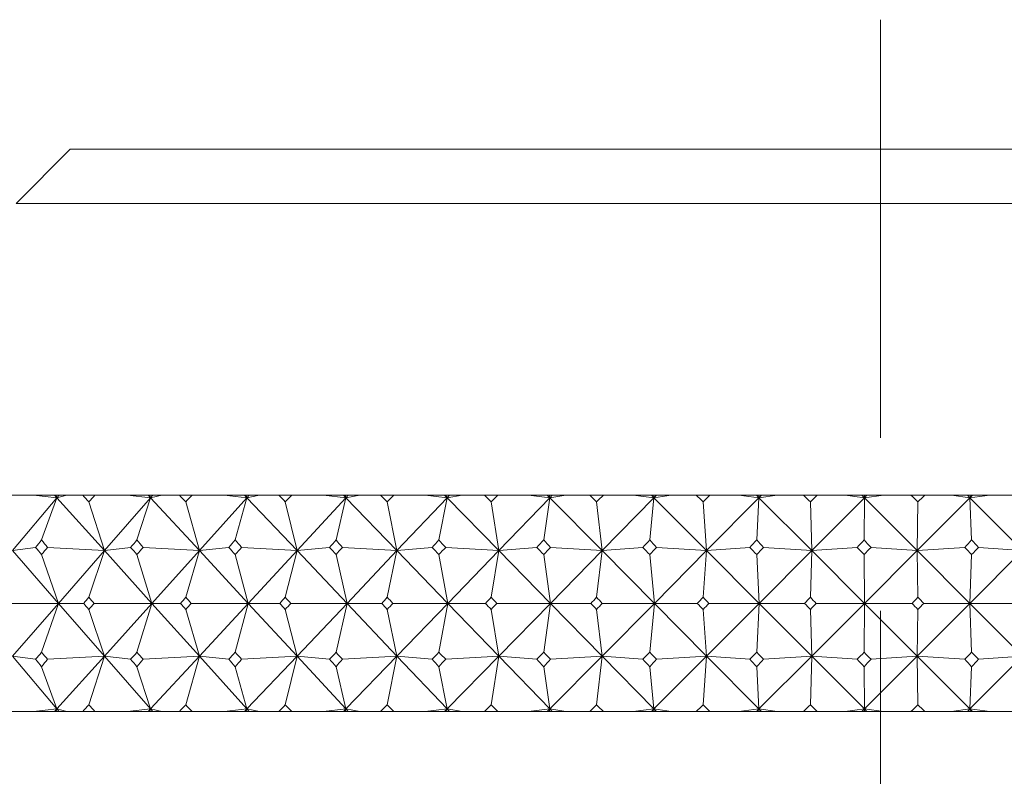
# Model space of a CAD drawing. Header units: inches. Extents: x 1.5 to 14.4, y 0.3 to 10.5.
# Tile 38 of 43: x 12.938 to 13.508, y 6.833 to 7.277. Entities that reach past the tile are written whole.
import ezdxf

# ---------------------------------------------------------------- set-up
doc = ezdxf.new("R2010")
doc.units = ezdxf.units.IN
doc.header["$MEASUREMENT"] = 0
doc.linetypes.add('CENTERX2', pattern=[0.8, 0.5, -0.1, 0.1, -0.1])
doc.layers.add('FORMAT', color=7, linetype='Continuous')

msp = doc.modelspace()

# ---------------------------------------------------------------- linework, layer by layer
at = {"color": 7, "linetype": 'Continuous', "lineweight": 15}
for p, q in [((12.96738, 7.20188), (12.93613, 7.17063)), ((12.96738, 7.20188), (13.43411, 7.20188)), ((13.43411, 7.20188), (13.90488, 7.20188)), ((13.43398, 7.17063), (12.93613, 7.17063)), ((13.93613, 7.17063), (13.43398, 7.17063)), ((12.94624, 7.00188), (12.92741, 7.00188)), ((12.95971, 7.0004), (12.93408, 6.96986)), ((12.94624, 7.00188), (12.95971, 7.0004)), ((12.95838, 7.00188), (12.94624, 7.00188)), ((12.95971, 7.0004), (12.95085, 6.97602)), ((12.95838, 7.00188), (12.95971, 7.0004)), ((12.95922, 7.00188), (12.95838, 7.00188)), ((12.95971, 7.0004), (12.95922, 7.00188)), ((12.96094, 7.00188), (12.95922, 7.00188)), ((12.96551, 7.00188), (12.95971, 7.0004)), ((12.96094, 7.00188), (12.95971, 7.0004)), ((12.95971, 7.0004), (12.98722, 6.96986)), ((12.96551, 7.00188), (12.96094, 7.00188)), ((12.97465, 7.00188), (12.96551, 7.00188)), ((12.97465, 7.00188), (12.98174, 7.00188)), ((13.00049, 7.00188), (12.98174, 7.00188)), ((13.01384, 7.0004), (12.98722, 6.96986)), ((13.00049, 7.00188), (13.01384, 7.0004)), ((13.01248, 7.00188), (13.00049, 7.00188)), ((13.01384, 7.0004), (13.00598, 6.97602)), ((13.01248, 7.00188), (13.01384, 7.0004)), ((13.01341, 7.00188), (13.01248, 7.00188)), ((13.01384, 7.0004), (13.01341, 7.00188)), ((13.01512, 7.00188), (13.01341, 7.00188)), ((13.0204, 7.00188), (13.01384, 7.0004)), ((13.01512, 7.00188), (13.01384, 7.0004)), ((13.01384, 7.0004), (13.04213, 6.96986)), ((13.0204, 7.00188), (13.01512, 7.00188)), ((13.03055, 7.00188), (13.0204, 7.00188)), ((13.03055, 7.00188), (13.03786, 7.00188)), ((13.05645, 7.00188), (13.03786, 7.00188)), ((13.06964, 7.0004), (13.04213, 6.96986)), ((13.05645, 7.00188), (13.06964, 7.0004)), ((13.06824, 7.00188), (13.05645, 7.00188)), ((13.06964, 7.0004), (13.06282, 6.97602)), ((13.06824, 7.00188), (13.06964, 7.0004)), ((13.06926, 7.00188), (13.06824, 7.00188)), ((13.06964, 7.0004), (13.06926, 7.00188)), ((13.07097, 7.00188), (13.06926, 7.00188)), ((13.07693, 7.00188), (13.06964, 7.0004)), ((13.07097, 7.00188), (13.06964, 7.0004)), ((13.06964, 7.0004), (13.0986, 6.96986)), ((13.07693, 7.00188), (13.07097, 7.00188)), ((13.08806, 7.00188), (13.07693, 7.00188)), ((13.08806, 7.00188), (13.09556, 7.00188)), ((13.11392, 7.00188), (13.09556, 7.00188)), ((13.12689, 7.0004), (13.0986, 6.96986)), ((13.11392, 7.00188), (13.12689, 7.0004)), ((13.12546, 7.00188), (13.11392, 7.00188)), ((13.12689, 7.0004), (13.12113, 6.97602)), ((13.12546, 7.00188), (13.12689, 7.0004)), ((13.12657, 7.00188), (13.12546, 7.00188)), ((13.12689, 7.0004), (13.12657, 7.00188)), ((13.12825, 7.00188), (13.12657, 7.00188)), ((13.13488, 7.00188), (13.12689, 7.0004)), ((13.12825, 7.00188), (13.12689, 7.0004)), ((13.12689, 7.0004), (13.1564, 6.96986)), ((13.13488, 7.00188), (13.12825, 7.00188)), ((13.14694, 7.00188), (13.13488, 7.00188)), ((13.14694, 7.00188), (13.1546, 7.00188)), ((13.17265, 7.00188), (13.1546, 7.00188)), ((13.18535, 7.0004), (13.1564, 6.96986)), ((13.17265, 7.00188), (13.18535, 7.0004)), ((13.18391, 7.00188), (13.17265, 7.00188)), ((13.18535, 7.0004), (13.18069, 6.97602)), ((13.18391, 7.00188), (13.18535, 7.0004)), ((13.18509, 7.00188), (13.18391, 7.00188)), ((13.18535, 7.0004), (13.18509, 7.00188)), ((13.18675, 7.00188), (13.18509, 7.00188)), ((13.19402, 7.00188), (13.18535, 7.0004)), ((13.18675, 7.00188), (13.18535, 7.0004)), ((13.18535, 7.0004), (13.2153, 6.96986)), ((13.19402, 7.00188), (13.18675, 7.00188)), ((13.20696, 7.00188), (13.19402, 7.00188)), ((13.20696, 7.00188), (13.21475, 7.00188)), ((13.23243, 7.00188), (13.21475, 7.00188)), ((13.24481, 7.0004), (13.2153, 6.96986)), ((13.23243, 7.00188), (13.24481, 7.0004)), ((13.24335, 7.00188), (13.23243, 7.00188)), ((13.24481, 7.0004), (13.24125, 6.97602)), ((13.24335, 7.00188), (13.24481, 7.0004)), ((13.24461, 7.00188), (13.24335, 7.00188)), ((13.24481, 7.0004), (13.24461, 7.00188)), ((13.24623, 7.00188), (13.24461, 7.00188)), ((13.25411, 7.00188), (13.24481, 7.0004)), ((13.24623, 7.00188), (13.24481, 7.0004)), ((13.24481, 7.0004), (13.27507, 6.96986)), ((13.25411, 7.00188), (13.24623, 7.00188)), ((13.26789, 7.00188), (13.25411, 7.00188)), ((13.26789, 7.00188), (13.27578, 7.00188)), ((13.30502, 7.0004), (13.27507, 6.96986)), ((13.29301, 7.00188), (13.27578, 7.00188)), ((13.29301, 7.00188), (13.30502, 7.0004)), ((13.30355, 7.00188), (13.29301, 7.00188)), ((13.30502, 7.0004), (13.30258, 6.97602)), ((13.30355, 7.00188), (13.30502, 7.0004)), ((13.30488, 7.00188), (13.30355, 7.00188)), ((13.30502, 7.0004), (13.30488, 7.00188)), ((13.30646, 7.00188), (13.30488, 7.00188)), ((13.31492, 7.00188), (13.30502, 7.0004)), ((13.30646, 7.00188), (13.30502, 7.0004)), ((13.30502, 7.0004), (13.33548, 6.96986)), ((13.31492, 7.00188), (13.30646, 7.00188)), ((13.32948, 7.00188), (13.31492, 7.00188)), ((13.32948, 7.00188), (13.33744, 7.00188)), ((13.36575, 7.0004), (13.33548, 6.96986)), ((13.35415, 7.00188), (13.33744, 7.00188)), ((13.35415, 7.00188), (13.36575, 7.0004)), ((13.36427, 7.00188), (13.35415, 7.00188)), ((13.36427, 7.00188), (13.36575, 7.0004)), ((13.36567, 7.00188), (13.36427, 7.00188)), ((13.36575, 7.0004), (13.36444, 6.97602)), ((13.36575, 7.0004), (13.36567, 7.00188)), ((13.36721, 7.00188), (13.36567, 7.00188)), ((13.37621, 7.00188), (13.36575, 7.0004)), ((13.36721, 7.00188), (13.36575, 7.0004)), ((13.36575, 7.0004), (13.39629, 6.96986)), ((13.37621, 7.00188), (13.36721, 7.00188)), ((13.39149, 7.00188), (13.37621, 7.00188)), ((13.39149, 7.00188), (13.39948, 7.00188)), ((13.42675, 7.0004), (13.39629, 6.96986)), ((13.41562, 7.00188), (13.39948, 7.00188)), ((13.41562, 7.00188), (13.42675, 7.0004)), ((13.42528, 7.00188), (13.41562, 7.00188)), ((13.42528, 7.00188), (13.42675, 7.0004)), ((13.42674, 7.00188), (13.42528, 7.00188)), ((13.42675, 7.0004), (13.42658, 6.97602)), ((13.42675, 7.0004), (13.42674, 7.00188)), ((13.42822, 7.00188), (13.42674, 7.00188)), ((13.43773, 7.00188), (13.42675, 7.0004)), ((13.42822, 7.00188), (13.42675, 7.0004)), ((13.42675, 7.0004), (13.45725, 6.96986)), ((13.43773, 7.00188), (13.42822, 7.00188)), ((13.45368, 7.00188), (13.43773, 7.00188)), ((13.45368, 7.00188), (13.46168, 7.00188)), ((13.48779, 7.0004), (13.45725, 6.96986)), ((13.47717, 7.00188), (13.46168, 7.00188)), ((13.47717, 7.00188), (13.48779, 7.0004)), ((13.48633, 7.00188), (13.47717, 7.00188)), ((13.48633, 7.00188), (13.48779, 7.0004)), ((13.48785, 7.00188), (13.48633, 7.00188)), ((13.49925, 7.00188), (13.48779, 7.0004)), ((13.48927, 7.00188), (13.48779, 7.0004)), ((13.48779, 7.0004), (13.48785, 7.00188)), ((13.48779, 7.0004), (13.48876, 6.97602)), ((13.48779, 7.0004), (13.51813, 6.96986)), ((13.48927, 7.00188), (13.48785, 7.00188)), ((13.49925, 7.00188), (13.48927, 7.00188)), ((13.51579, 7.00188), (13.49925, 7.00188)), ((12.98722, 6.96986), (12.97819, 6.99807)), ((13.04213, 6.96986), (13.0342, 6.99807)), ((13.0986, 6.96986), (13.09181, 6.99807)), ((13.1564, 6.96986), (13.15077, 6.99807)), ((13.2153, 6.96986), (13.21086, 6.99807)), ((13.27507, 6.96986), (13.27183, 6.99807)), ((13.33548, 6.96986), (13.33346, 6.99807)), ((13.39629, 6.96986), (13.39549, 6.99807)), ((13.45725, 6.96986), (13.45768, 6.99807)), ((12.94735, 6.97166), (12.93408, 6.96986)), ((12.95435, 6.97166), (12.98722, 6.96986)), ((13.00237, 6.97166), (12.98722, 6.96986)), ((13.0096, 6.97166), (13.04213, 6.96986)), ((13.05911, 6.97166), (13.04213, 6.96986)), ((13.06654, 6.97166), (13.0986, 6.96986)), ((13.11733, 6.97166), (13.0986, 6.96986)), ((13.12494, 6.97166), (13.1564, 6.96986)), ((13.17681, 6.97166), (13.1564, 6.96986)), ((13.18457, 6.97166), (13.2153, 6.96986)), ((13.23731, 6.97166), (13.2153, 6.96986)), ((13.24519, 6.97166), (13.27507, 6.96986)), ((13.2986, 6.97166), (13.27507, 6.96986)), ((13.30656, 6.97166), (13.33548, 6.96986)), ((13.36043, 6.97166), (13.33548, 6.96986)), ((13.36844, 6.97166), (13.39629, 6.96986)), ((13.42256, 6.97166), (13.39629, 6.96986)), ((13.43059, 6.97166), (13.45725, 6.96986)), ((13.48475, 6.97166), (13.45725, 6.96986)), ((13.49276, 6.97166), (13.51813, 6.96986)), ((12.93408, 6.96986), (12.96065, 6.93938)), ((12.96065, 6.93938), (12.95085, 6.96766)), ((12.98722, 6.96986), (12.96065, 6.93938)), ((12.98722, 6.96986), (12.97819, 6.94288)), ((12.98722, 6.96986), (13.01467, 6.93938)), ((13.01467, 6.93938), (13.00598, 6.96766)), ((13.04213, 6.96986), (13.01467, 6.93938)), ((13.04213, 6.96986), (13.0342, 6.94288)), ((13.04213, 6.96986), (13.07036, 6.93938)), ((13.07036, 6.93938), (13.06282, 6.96766)), ((13.0986, 6.96986), (13.07036, 6.93938)), ((13.0986, 6.96986), (13.09181, 6.94288)), ((13.0986, 6.96986), (13.1275, 6.93938)), ((13.1275, 6.93938), (13.12113, 6.96766)), ((13.1564, 6.96986), (13.1275, 6.93938)), ((13.1564, 6.96986), (13.15077, 6.94288)), ((13.1564, 6.96986), (13.18585, 6.93938)), ((13.18585, 6.93938), (13.18069, 6.96766)), ((13.2153, 6.96986), (13.18585, 6.93938)), ((13.2153, 6.96986), (13.21086, 6.94288)), ((13.2153, 6.96986), (13.24518, 6.93938)), ((13.24518, 6.93938), (13.24125, 6.96766)), ((13.27507, 6.96986), (13.24518, 6.93938)), ((13.27507, 6.96986), (13.27183, 6.94288)), ((13.27507, 6.96986), (13.30528, 6.93938)), ((13.30528, 6.93938), (13.30258, 6.96766)), ((13.33548, 6.96986), (13.30528, 6.93938)), ((13.33548, 6.96986), (13.33346, 6.94288)), ((13.33548, 6.96986), (13.36588, 6.93938)), ((13.36588, 6.93938), (13.36444, 6.96766)), ((13.39629, 6.96986), (13.36588, 6.93938)), ((13.39629, 6.96986), (13.39549, 6.94288)), ((13.39629, 6.96986), (13.42677, 6.93938)), ((13.42677, 6.93938), (13.42658, 6.96766)), ((13.45725, 6.96986), (13.42677, 6.93938)), ((13.45725, 6.96986), (13.45768, 6.94288)), ((13.45725, 6.96986), (13.48769, 6.93938)), ((13.51813, 6.96986), (13.48769, 6.93938)), ((13.48769, 6.93938), (13.48876, 6.96766)), ((12.96065, 6.93938), (12.92686, 6.93938)), ((12.93408, 6.90889), (12.96065, 6.93938)), ((12.96065, 6.93938), (12.95085, 6.91109)), ((12.98722, 6.90889), (12.96065, 6.93938)), ((12.96065, 6.93938), (12.97521, 6.93938)), ((13.01467, 6.93938), (12.98117, 6.93938)), ((12.98722, 6.90889), (13.01467, 6.93938)), ((13.01467, 6.93938), (13.00598, 6.91109)), ((13.04213, 6.90889), (13.01467, 6.93938)), ((13.01467, 6.93938), (13.03113, 6.93938)), ((13.07036, 6.93938), (13.03728, 6.93938)), ((13.04213, 6.90889), (13.07036, 6.93938)), ((13.07036, 6.93938), (13.06282, 6.91109)), ((13.0986, 6.90889), (13.07036, 6.93938)), ((13.07036, 6.93938), (13.08866, 6.93938)), ((13.1275, 6.93938), (13.09496, 6.93938)), ((13.0986, 6.90889), (13.1275, 6.93938)), ((13.1275, 6.93938), (13.12113, 6.91109)), ((13.1564, 6.90889), (13.1275, 6.93938)), ((13.1275, 6.93938), (13.14755, 6.93938)), ((13.18585, 6.93938), (13.15399, 6.93938)), ((13.1564, 6.90889), (13.18585, 6.93938)), ((13.18585, 6.93938), (13.18069, 6.91109)), ((13.2153, 6.90889), (13.18585, 6.93938)), ((13.18585, 6.93938), (13.20758, 6.93938)), ((13.24518, 6.93938), (13.21413, 6.93938)), ((13.2153, 6.90889), (13.24518, 6.93938)), ((13.24518, 6.93938), (13.24125, 6.91109)), ((13.27507, 6.90889), (13.24518, 6.93938)), ((13.24518, 6.93938), (13.26852, 6.93938)), ((13.27507, 6.90889), (13.30528, 6.93938)), ((13.30528, 6.93938), (13.27515, 6.93938)), ((13.30528, 6.93938), (13.30258, 6.91109)), ((13.33548, 6.90889), (13.30528, 6.93938)), ((13.30528, 6.93938), (13.33011, 6.93938)), ((13.33548, 6.90889), (13.36588, 6.93938)), ((13.36588, 6.93938), (13.3368, 6.93938)), ((13.36588, 6.93938), (13.36444, 6.91109)), ((13.39629, 6.90889), (13.36588, 6.93938)), ((13.36588, 6.93938), (13.39213, 6.93938)), ((13.39629, 6.90889), (13.42677, 6.93938)), ((13.42677, 6.93938), (13.39885, 6.93938)), ((13.42677, 6.93938), (13.42658, 6.91109)), ((13.45725, 6.90889), (13.42677, 6.93938)), ((13.42677, 6.93938), (13.45431, 6.93938)), ((13.45725, 6.90889), (13.48769, 6.93938)), ((13.48769, 6.93938), (13.46104, 6.93938)), ((13.48769, 6.93938), (13.48876, 6.91109)), ((13.51813, 6.90889), (13.48769, 6.93938)), ((13.48769, 6.93938), (13.51643, 6.93938)), ((12.97819, 6.93587), (12.98722, 6.90889)), ((13.0342, 6.93587), (13.04213, 6.90889)), ((13.09181, 6.93587), (13.0986, 6.90889)), ((13.15077, 6.93587), (13.1564, 6.90889)), ((13.21086, 6.93587), (13.2153, 6.90889)), ((13.27183, 6.93587), (13.27507, 6.90889)), ((13.33346, 6.93587), (13.33548, 6.90889)), ((13.39549, 6.93587), (13.39629, 6.90889)), ((13.45768, 6.93587), (13.45725, 6.90889)), ((12.95971, 6.87835), (12.93408, 6.90889)), ((12.93408, 6.90889), (12.94735, 6.90709)), ((12.98722, 6.90889), (12.95435, 6.90709)), ((12.95971, 6.87835), (12.98722, 6.90889)), ((12.97819, 6.88068), (12.98722, 6.90889)), ((13.01384, 6.87835), (12.98722, 6.90889)), ((12.98722, 6.90889), (13.00237, 6.90709)), ((13.04213, 6.90889), (13.0096, 6.90709)), ((13.01384, 6.87835), (13.04213, 6.90889)), ((13.0342, 6.88068), (13.04213, 6.90889)), ((13.06964, 6.87835), (13.04213, 6.90889)), ((13.04213, 6.90889), (13.05911, 6.90709)), ((13.0986, 6.90889), (13.06654, 6.90709)), ((13.06964, 6.87835), (13.0986, 6.90889)), ((13.09181, 6.88068), (13.0986, 6.90889)), ((13.12689, 6.87835), (13.0986, 6.90889)), ((13.0986, 6.90889), (13.11733, 6.90709)), ((13.1564, 6.90889), (13.12494, 6.90709)), ((13.12689, 6.87835), (13.1564, 6.90889)), ((13.15077, 6.88068), (13.1564, 6.90889)), ((13.1564, 6.90889), (13.17681, 6.90709)), ((13.18535, 6.87835), (13.1564, 6.90889)), ((13.2153, 6.90889), (13.18457, 6.90709)), ((13.18535, 6.87835), (13.2153, 6.90889)), ((13.21086, 6.88068), (13.2153, 6.90889)), ((13.24481, 6.87835), (13.2153, 6.90889)), ((13.2153, 6.90889), (13.23731, 6.90709)), ((13.24481, 6.87835), (13.27507, 6.90889)), ((13.27507, 6.90889), (13.24519, 6.90709)), ((13.27183, 6.88068), (13.27507, 6.90889)), ((13.30502, 6.87835), (13.27507, 6.90889)), ((13.27507, 6.90889), (13.2986, 6.90709)), ((13.30502, 6.87835), (13.33548, 6.90889)), ((13.33548, 6.90889), (13.30656, 6.90709)), ((13.33346, 6.88068), (13.33548, 6.90889)), ((13.33548, 6.90889), (13.36043, 6.90709)), ((13.36575, 6.87835), (13.33548, 6.90889)), ((13.36575, 6.87835), (13.39629, 6.90889)), ((13.39629, 6.90889), (13.36844, 6.90709)), ((13.39549, 6.88068), (13.39629, 6.90889)), ((13.39629, 6.90889), (13.42256, 6.90709)), ((13.42675, 6.87835), (13.39629, 6.90889)), ((13.42675, 6.87835), (13.45725, 6.90889)), ((13.45725, 6.90889), (13.43059, 6.90709)), ((13.45768, 6.88068), (13.45725, 6.90889)), ((13.48779, 6.87835), (13.45725, 6.90889)), ((13.45725, 6.90889), (13.48475, 6.90709)), ((13.48779, 6.87835), (13.51813, 6.90889)), ((13.51813, 6.90889), (13.49276, 6.90709)), ((12.95085, 6.90273), (12.95971, 6.87835)), ((13.00598, 6.90273), (13.01384, 6.87835)), ((13.06282, 6.90273), (13.06964, 6.87835)), ((13.12113, 6.90273), (13.12689, 6.87835)), ((13.18069, 6.90273), (13.18535, 6.87835)), ((13.24125, 6.90273), (13.24481, 6.87835)), ((13.30258, 6.90273), (13.30502, 6.87835)), ((13.36444, 6.90273), (13.36575, 6.87835)), ((13.42658, 6.90273), (13.42675, 6.87835)), ((13.48876, 6.90273), (13.48779, 6.87835)), ((12.94624, 6.87688), (12.92741, 6.87688)), ((12.95971, 6.87835), (12.94624, 6.87688)), ((12.95838, 6.87688), (12.94624, 6.87688)), ((12.95838, 6.87688), (12.95971, 6.87835)), ((12.95922, 6.87688), (12.95838, 6.87688)), ((12.95922, 6.87688), (12.95971, 6.87835)), ((12.96094, 6.87688), (12.95922, 6.87688)), ((12.95971, 6.87835), (12.96551, 6.87688)), ((12.96094, 6.87688), (12.95971, 6.87835)), ((12.96551, 6.87688), (12.96094, 6.87688)), ((12.97465, 6.87688), (12.96551, 6.87688)), ((12.97465, 6.87688), (12.98174, 6.87688)), ((13.00049, 6.87688), (12.98174, 6.87688)), ((13.01384, 6.87835), (13.00049, 6.87688)), ((13.01248, 6.87688), (13.00049, 6.87688)), ((13.01248, 6.87688), (13.01384, 6.87835)), ((13.01341, 6.87688), (13.01248, 6.87688)), ((13.01341, 6.87688), (13.01384, 6.87835)), ((13.01512, 6.87688), (13.01341, 6.87688)), ((13.01384, 6.87835), (13.0204, 6.87688)), ((13.01512, 6.87688), (13.01384, 6.87835)), ((13.0204, 6.87688), (13.01512, 6.87688)), ((13.03055, 6.87688), (13.0204, 6.87688)), ((13.03055, 6.87688), (13.03786, 6.87688)), ((13.05645, 6.87688), (13.03786, 6.87688)), ((13.06964, 6.87835), (13.05645, 6.87688)), ((13.06824, 6.87688), (13.05645, 6.87688)), ((13.06824, 6.87688), (13.06964, 6.87835)), ((13.06926, 6.87688), (13.06824, 6.87688)), ((13.06926, 6.87688), (13.06964, 6.87835)), ((13.07097, 6.87688), (13.06926, 6.87688)), ((13.06964, 6.87835), (13.07693, 6.87688)), ((13.07097, 6.87688), (13.06964, 6.87835)), ((13.07693, 6.87688), (13.07097, 6.87688)), ((13.08806, 6.87688), (13.07693, 6.87688)), ((13.08806, 6.87688), (13.09556, 6.87688)), ((13.11392, 6.87688), (13.09556, 6.87688)), ((13.12689, 6.87835), (13.11392, 6.87688)), ((13.12546, 6.87688), (13.11392, 6.87688)), ((13.12546, 6.87688), (13.12689, 6.87835)), ((13.12657, 6.87688), (13.12546, 6.87688)), ((13.12657, 6.87688), (13.12689, 6.87835)), ((13.12825, 6.87688), (13.12657, 6.87688)), ((13.12689, 6.87835), (13.13488, 6.87688)), ((13.12825, 6.87688), (13.12689, 6.87835)), ((13.13488, 6.87688), (13.12825, 6.87688)), ((13.14694, 6.87688), (13.13488, 6.87688)), ((13.14694, 6.87688), (13.1546, 6.87688)), ((13.17265, 6.87688), (13.1546, 6.87688)), ((13.18535, 6.87835), (13.17265, 6.87688)), ((13.18391, 6.87688), (13.17265, 6.87688)), ((13.18391, 6.87688), (13.18535, 6.87835)), ((13.18509, 6.87688), (13.18391, 6.87688)), ((13.18509, 6.87688), (13.18535, 6.87835)), ((13.18675, 6.87688), (13.18509, 6.87688)), ((13.18535, 6.87835), (13.19402, 6.87688)), ((13.18675, 6.87688), (13.18535, 6.87835)), ((13.19402, 6.87688), (13.18675, 6.87688)), ((13.20696, 6.87688), (13.19402, 6.87688)), ((13.20696, 6.87688), (13.21475, 6.87688)), ((13.23243, 6.87688), (13.21475, 6.87688)), ((13.24481, 6.87835), (13.23243, 6.87688)), ((13.24335, 6.87688), (13.23243, 6.87688)), ((13.24335, 6.87688), (13.24481, 6.87835)), ((13.24461, 6.87688), (13.24335, 6.87688)), ((13.24461, 6.87688), (13.24481, 6.87835)), ((13.24623, 6.87688), (13.24461, 6.87688)), ((13.24481, 6.87835), (13.25411, 6.87688)), ((13.24623, 6.87688), (13.24481, 6.87835)), ((13.25411, 6.87688), (13.24623, 6.87688)), ((13.26789, 6.87688), (13.25411, 6.87688)), ((13.26789, 6.87688), (13.27578, 6.87688)), ((13.29301, 6.87688), (13.27578, 6.87688)), ((13.30502, 6.87835), (13.29301, 6.87688)), ((13.30355, 6.87688), (13.29301, 6.87688)), ((13.30355, 6.87688), (13.30502, 6.87835)), ((13.30488, 6.87688), (13.30355, 6.87688)), ((13.30488, 6.87688), (13.30502, 6.87835)), ((13.30646, 6.87688), (13.30488, 6.87688)), ((13.30502, 6.87835), (13.31492, 6.87688)), ((13.30646, 6.87688), (13.30502, 6.87835)), ((13.31492, 6.87688), (13.30646, 6.87688)), ((13.32948, 6.87688), (13.31492, 6.87688)), ((13.32948, 6.87688), (13.33744, 6.87688)), ((13.35415, 6.87688), (13.33744, 6.87688)), ((13.36575, 6.87835), (13.35415, 6.87688)), ((13.36427, 6.87688), (13.35415, 6.87688)), ((13.36427, 6.87688), (13.36575, 6.87835)), ((13.36567, 6.87688), (13.36427, 6.87688)), ((13.36567, 6.87688), (13.36575, 6.87835)), ((13.36721, 6.87688), (13.36567, 6.87688)), ((13.36575, 6.87835), (13.37621, 6.87688)), ((13.36721, 6.87688), (13.36575, 6.87835)), ((13.37621, 6.87688), (13.36721, 6.87688)), ((13.39149, 6.87688), (13.37621, 6.87688)), ((13.39149, 6.87688), (13.39948, 6.87688)), ((13.41562, 6.87688), (13.39948, 6.87688)), ((13.42675, 6.87835), (13.41562, 6.87688)), ((13.42528, 6.87688), (13.41562, 6.87688)), ((13.42528, 6.87688), (13.42675, 6.87835)), ((13.42674, 6.87688), (13.42528, 6.87688)), ((13.42674, 6.87688), (13.42675, 6.87835)), ((13.42822, 6.87688), (13.42674, 6.87688)), ((13.42675, 6.87835), (13.43773, 6.87688)), ((13.42822, 6.87688), (13.42675, 6.87835)), ((13.43773, 6.87688), (13.42822, 6.87688)), ((13.45368, 6.87688), (13.43773, 6.87688)), ((13.45368, 6.87688), (13.46168, 6.87688)), ((13.47717, 6.87688), (13.46168, 6.87688)), ((13.48779, 6.87835), (13.47717, 6.87688)), ((13.48633, 6.87688), (13.47717, 6.87688)), ((13.48633, 6.87688), (13.48779, 6.87835)), ((13.48785, 6.87688), (13.48633, 6.87688)), ((13.48779, 6.87835), (13.49925, 6.87688)), ((13.48927, 6.87688), (13.48779, 6.87835)), ((13.48785, 6.87688), (13.48779, 6.87835)), ((13.48927, 6.87688), (13.48785, 6.87688)), ((13.49925, 6.87688), (13.48927, 6.87688)), ((13.51579, 6.87688), (13.49925, 6.87688))]:
    msp.add_line(p, q, dxfattribs=at)
for centre, major_axis, ratio, start_param, end_param in [((13.43613, 5.56759), (-0.91641, 1.70284), 0.219965, 5.581293, 5.585334), ((13.43613, 5.56759), (0.15155, 1.71254), 0.571274, 0.630533, 0.634575), ((13.43613, 5.56759), (-0.89613, 1.70033), 0.247463, 5.569432, 5.573474), ((13.43613, 5.56759), (0.23981, 1.70943), 0.561893, 0.658686, 0.662728), ((13.43613, 5.56759), (-0.87302, 1.69785), 0.27496, 5.55867, 5.562712), ((13.43613, 5.56759), (0.32304, 1.70554), 0.548689, 0.683575, 0.687617), ((13.43613, 5.56759), (-0.84687, 1.6955), 0.302414, 5.549204, 5.553246), ((13.43613, 5.56759), (0.40026, 1.70145), 0.532182, 0.704567, 0.708609), ((13.43613, 5.56759), (-0.81747, 1.69341), 0.329765, 5.541256, 5.545298), ((13.43613, 5.56759), (0.47104, 1.69762), 0.512928, 0.721395, 0.725437), ((13.43613, 5.56759), (-0.78454, 1.69171), 0.356929, 5.535081, 5.539123), ((13.43613, 5.56759), (0.53539, 1.69442), 0.491459, 0.73408, 0.738122), ((13.43613, 5.56759), (-0.74775, 1.69054), 0.383794, 5.530967, 5.535009), ((13.43613, 5.56759), (0.59358, 1.69205), 0.468254, 0.742835, 0.746877), ((13.43613, 5.56759), (-0.70674, 1.69005), 0.410208, 5.529236, 5.533278), ((13.43613, 5.56759), (0.64604, 1.6906), 0.443723, 0.747986, 0.752028), ((13.43613, 5.56759), (-0.66107, 1.69034), 0.435974, 5.530241, 5.534283), ((13.43613, 5.56759), (0.69322, 1.69005), 0.418204, 0.749907, 0.753949), ((13.43613, 8.31116), (0.94903, 1.70756), 0.165063, 3.907331, 3.911387), ((13.43613, 5.56759), (-0.934, 1.70528), 0.192493, 5.562664, 5.566719), ((13.43613, 8.31116), (-0.23981, 1.70943), 0.561893, 2.384617, 2.388673), ((13.43613, 5.56759), (0.15155, 1.71254), 0.571274, 0.661935, 0.665991), ((13.43613, 8.31116), (0.934, 1.70528), 0.192493, 3.92089, 3.924946), ((13.43613, 5.56759), (-0.91641, 1.70284), 0.219965, 5.549877, 5.553933), ((13.43613, 8.31116), (-0.32304, 1.70554), 0.548689, 2.359728, 2.363784), ((13.43613, 5.56759), (0.23981, 1.70943), 0.561893, 0.690088, 0.694144), ((13.43613, 8.31116), (0.91641, 1.70284), 0.219965, 3.933677, 3.937733), ((13.43613, 5.56759), (-0.89613, 1.70033), 0.247463, 5.538016, 5.542072), ((13.43613, 8.31116), (-0.40026, 1.70145), 0.532182, 2.338736, 2.342792), ((13.43613, 5.56759), (0.32304, 1.70554), 0.548689, 0.714977, 0.719032), ((13.43613, 8.31116), (0.89613, 1.70033), 0.247463, 3.945538, 3.949594), ((13.43613, 5.56759), (-0.87302, 1.69785), 0.27496, 5.527254, 5.53131), ((13.43613, 8.31116), (-0.47104, 1.69762), 0.512928, 2.321908, 2.325964), ((13.43613, 5.56759), (0.40026, 1.70145), 0.532182, 0.735969, 0.740025), ((13.43613, 8.31116), (0.87302, 1.69785), 0.27496, 3.9563, 3.960356), ((13.43613, 5.56759), (-0.84687, 1.6955), 0.302414, 5.517788, 5.521844), ((13.43613, 8.31116), (-0.53539, 1.69442), 0.491459, 2.309223, 2.313279), ((13.43613, 5.56759), (0.47104, 1.69762), 0.512928, 0.752797, 0.756853), ((13.43613, 8.31116), (0.84687, 1.6955), 0.302414, 3.965766, 3.969822), ((13.43613, 5.56759), (-0.81747, 1.69341), 0.329765, 5.50984, 5.513896), ((13.43613, 8.31116), (-0.59358, 1.69205), 0.468254, 2.300468, 2.304524), ((13.43613, 5.56759), (0.53539, 1.69442), 0.491459, 0.765482, 0.769538), ((13.43613, 8.31116), (0.81747, 1.69341), 0.329765, 3.973714, 3.97777), ((13.43613, 5.56759), (-0.78454, 1.69171), 0.356929, 5.503666, 5.507721), ((13.43613, 8.31116), (-0.64604, 1.6906), 0.443723, 2.295317, 2.299373), ((13.43613, 5.56759), (0.59358, 1.69205), 0.468254, 0.774237, 0.778293), ((13.43613, 8.31116), (0.78454, 1.69171), 0.356929, 3.979888, 3.983944), ((13.43613, 5.56759), (-0.74775, 1.69054), 0.383794, 5.499551, 5.503607), ((13.43613, 8.31116), (-0.69322, 1.69005), 0.418204, 2.293396, 2.297452), ((13.43613, 5.56759), (0.64604, 1.6906), 0.443723, 0.779388, 0.783444), ((13.43613, 8.31116), (0.74775, 1.69054), 0.383794, 3.984003, 3.988058), ((13.43613, 5.56759), (-0.70674, 1.69005), 0.410208, 5.49782, 5.501876), ((13.43613, 8.31116), (-0.73562, 1.69031), 0.391965, 2.294325, 2.298381), ((13.43613, 5.56759), (0.69322, 1.69005), 0.418204, 0.781309, 0.785365), ((13.43613, 8.31116), (0.70674, 1.69005), 0.410208, 3.985734, 3.98979), ((13.43613, 5.56759), (-0.66107, 1.69034), 0.435974, 5.498825, 5.502881), ((13.43613, 8.31116), (-0.77366, 1.69129), 0.365221, 2.297743, 2.301799), ((13.43613, 5.56759), (0.73562, 1.69031), 0.391965, 0.780379, 0.784435), ((13.43613, 8.31116), (0.934, 1.70528), 0.192493, 3.890133, 3.89353), ((13.43613, 8.31116), (-0.23981, 1.70943), 0.561893, 2.416033, 2.41943), ((13.43613, 8.31116), (0.91641, 1.70284), 0.219965, 3.90292, 3.906317), ((13.43613, 8.31116), (-0.32304, 1.70554), 0.548689, 2.391144, 2.394542), ((13.43613, 8.31116), (0.89613, 1.70033), 0.247463, 3.914781, 3.918178), ((13.43613, 8.31116), (-0.40026, 1.70145), 0.532182, 2.370152, 2.373549), ((13.43613, 8.31116), (0.87302, 1.69785), 0.27496, 3.925542, 3.92894), ((13.43613, 8.31116), (-0.47104, 1.69762), 0.512928, 2.353324, 2.356721), ((13.43613, 8.31116), (0.84687, 1.6955), 0.302414, 3.935009, 3.938406), ((13.43613, 8.31116), (-0.53539, 1.69442), 0.491459, 2.340639, 2.344037), ((13.43613, 8.31116), (0.81747, 1.69341), 0.329765, 3.942956, 3.946354), ((13.43613, 8.31116), (-0.59358, 1.69205), 0.468254, 2.331884, 2.335281), ((13.43613, 8.31116), (0.78454, 1.69171), 0.356929, 3.949131, 3.952528), ((13.43613, 8.31116), (-0.64604, 1.6906), 0.443723, 2.326733, 2.33013), ((13.43613, 8.31116), (0.74775, 1.69054), 0.383794, 3.953245, 3.956643), ((13.43613, 8.31116), (-0.69322, 1.69005), 0.418204, 2.324812, 2.328209), ((13.43613, 8.31116), (0.70674, 1.69005), 0.410208, 3.954977, 3.958374), ((13.43613, 8.31116), (-0.73562, 1.69031), 0.391965, 2.325741, 2.329139), ((13.43613, 5.56759), (-0.934, 1.70528), 0.192493, 5.531248, 5.534645), ((13.43613, 5.56759), (0.23981, 1.70943), 0.561893, 0.722163, 0.72556), ((13.43613, 5.56759), (-0.91641, 1.70284), 0.219965, 5.518461, 5.521858), ((13.43613, 5.56759), (0.32304, 1.70554), 0.548689, 0.747051, 0.750448), ((13.43613, 5.56759), (-0.89613, 1.70033), 0.247463, 5.5066, 5.509997), ((13.43613, 5.56759), (0.40026, 1.70145), 0.532182, 0.768043, 0.771441), ((13.43613, 5.56759), (-0.87302, 1.69785), 0.27496, 5.495838, 5.499236), ((13.43613, 5.56759), (0.47104, 1.69762), 0.512928, 0.784872, 0.788269), ((13.43613, 5.56759), (-0.84687, 1.6955), 0.302414, 5.486372, 5.489769), ((13.43613, 5.56759), (0.53539, 1.69442), 0.491459, 0.797556, 0.800953), ((13.43613, 5.56759), (-0.81747, 1.69341), 0.329765, 5.478424, 5.481822), ((13.43613, 5.56759), (0.59358, 1.69205), 0.468254, 0.806311, 0.809709), ((13.43613, 5.56759), (-0.78454, 1.69171), 0.356929, 5.47225, 5.475647), ((13.43613, 5.56759), (0.64604, 1.6906), 0.443723, 0.811463, 0.81486), ((13.43613, 5.56759), (-0.74775, 1.69054), 0.383794, 5.468135, 5.471533), ((13.43613, 5.56759), (0.69322, 1.69005), 0.418204, 0.813384, 0.816781), ((13.43613, 5.56759), (-0.70674, 1.69005), 0.410208, 5.466404, 5.469801), ((13.43613, 5.56759), (0.73562, 1.69031), 0.391965, 0.812454, 0.815851), ((13.43613, 8.31116), (0.934, 1.70528), 0.192493, 3.858059, 3.862114), ((13.43613, 8.31116), (-0.15155, 1.71254), 0.571274, 2.475602, 2.479658), ((13.43613, 8.31116), (0.91641, 1.70284), 0.219965, 3.870845, 3.874901), ((13.43613, 8.31116), (-0.23981, 1.70943), 0.561893, 2.447449, 2.451505), ((13.43613, 8.31116), (0.89613, 1.70033), 0.247463, 3.882706, 3.886762), ((13.43613, 8.31116), (-0.32304, 1.70554), 0.548689, 2.42256, 2.426616), ((13.43613, 8.31116), (0.87302, 1.69785), 0.27496, 3.893468, 3.897524), ((13.43613, 8.31116), (-0.40026, 1.70145), 0.532182, 2.401568, 2.405624), ((13.43613, 8.31116), (0.84687, 1.6955), 0.302414, 3.902934, 3.90699), ((13.43613, 8.31116), (-0.47104, 1.69762), 0.512928, 2.38474, 2.388795), ((13.43613, 8.31116), (0.81747, 1.69341), 0.329765, 3.910882, 3.914938), ((13.43613, 8.31116), (-0.53539, 1.69442), 0.491459, 2.372055, 2.376111), ((13.43613, 8.31116), (0.78454, 1.69171), 0.356929, 3.917057, 3.921112), ((13.43613, 8.31116), (-0.59358, 1.69205), 0.468254, 2.3633, 2.367356), ((13.43613, 8.31116), (0.74775, 1.69054), 0.383794, 3.921171, 3.925227), ((13.43613, 8.31116), (-0.64604, 1.6906), 0.443723, 2.358149, 2.362204), ((13.43613, 8.31116), (0.70674, 1.69005), 0.410208, 3.922902, 3.926958), ((13.43613, 8.31116), (-0.69322, 1.69005), 0.418204, 2.356228, 2.360284), ((13.43613, 8.31116), (0.66107, 1.69034), 0.435974, 3.921897, 3.925953), ((13.43613, 8.31116), (-0.73562, 1.69031), 0.391965, 2.357157, 2.361213), ((13.43613, 5.56759), (-0.94903, 1.70756), 0.165063, 5.513391, 5.517447), ((13.43613, 5.56759), (0.23981, 1.70943), 0.561893, 0.75292, 0.756976), ((13.43613, 5.56759), (-0.934, 1.70528), 0.192493, 5.499832, 5.503888), ((13.43613, 5.56759), (0.32304, 1.70554), 0.548689, 0.777808, 0.781864), ((13.43613, 5.56759), (-0.91641, 1.70284), 0.219965, 5.487045, 5.491101), ((13.43613, 5.56759), (0.40026, 1.70145), 0.532182, 0.798801, 0.802857), ((13.43613, 5.56759), (-0.89613, 1.70033), 0.247463, 5.475184, 5.47924), ((13.43613, 5.56759), (0.47104, 1.69762), 0.512928, 0.815629, 0.819685), ((13.43613, 5.56759), (-0.87302, 1.69785), 0.27496, 5.464422, 5.468478), ((13.43613, 5.56759), (0.53539, 1.69442), 0.491459, 0.828313, 0.832369), ((13.43613, 5.56759), (-0.84687, 1.6955), 0.302414, 5.454956, 5.459012), ((13.43613, 5.56759), (0.59358, 1.69205), 0.468254, 0.837069, 0.841125), ((13.43613, 5.56759), (-0.81747, 1.69341), 0.329765, 5.447008, 5.451064), ((13.43613, 5.56759), (0.64604, 1.6906), 0.443723, 0.84222, 0.846276), ((13.43613, 5.56759), (-0.78454, 1.69171), 0.356929, 5.440834, 5.44489), ((13.43613, 5.56759), (0.69322, 1.69005), 0.418204, 0.844141, 0.848197), ((13.43613, 5.56759), (-0.74775, 1.69054), 0.383794, 5.436719, 5.440775), ((13.43613, 5.56759), (0.73562, 1.69031), 0.391965, 0.843211, 0.847267), ((13.43613, 5.56759), (-0.70674, 1.69005), 0.410208, 5.434988, 5.439044), ((13.43613, 5.56759), (0.77366, 1.69129), 0.365221, 0.839793, 0.843849), ((13.43613, 8.31116), (0.91641, 1.70284), 0.219965, 3.839444, 3.843485), ((13.43613, 8.31116), (-0.15155, 1.71254), 0.571274, 2.507018, 2.51106), ((13.43613, 8.31116), (0.89613, 1.70033), 0.247463, 3.851304, 3.855346), ((13.43613, 8.31116), (-0.23981, 1.70943), 0.561893, 2.478865, 2.482906), ((13.43613, 8.31116), (0.87302, 1.69785), 0.27496, 3.862066, 3.866108), ((13.43613, 8.31116), (-0.32304, 1.70554), 0.548689, 2.453976, 2.458018), ((13.43613, 8.31116), (0.84687, 1.6955), 0.302414, 3.871532, 3.875574), ((13.43613, 8.31116), (-0.40026, 1.70145), 0.532182, 2.432984, 2.437026), ((13.43613, 8.31116), (0.81747, 1.69341), 0.329765, 3.87948, 3.883522), ((13.43613, 8.31116), (-0.47104, 1.69762), 0.512928, 2.416156, 2.420197), ((13.43613, 8.31116), (0.78454, 1.69171), 0.356929, 3.885655, 3.889697), ((13.43613, 8.31116), (-0.53539, 1.69442), 0.491459, 2.403471, 2.407513), ((13.43613, 8.31116), (0.74775, 1.69054), 0.383794, 3.889769, 3.893811), ((13.43613, 8.31116), (-0.59358, 1.69205), 0.468254, 2.394716, 2.398758), ((13.43613, 8.31116), (0.70674, 1.69005), 0.410208, 3.8915, 3.895542), ((13.43613, 8.31116), (-0.64604, 1.6906), 0.443723, 2.389565, 2.393606), ((13.43613, 8.31116), (0.66107, 1.69034), 0.435974, 3.890495, 3.894537), ((13.43613, 8.31116), (-0.69322, 1.69005), 0.418204, 2.387644, 2.391685)]:
    msp.add_ellipse(centre, major_axis=major_axis, ratio=ratio, start_param=start_param, end_param=end_param, dxfattribs=at)
at = {"layer": 'FORMAT', "color": 7, "linetype": 'CENTERX2', "lineweight": 0}
msp.add_line((13.43613, 3.03501), (13.43613, 7.27682), dxfattribs=at)

doc.saveas('drawing.dxf')
